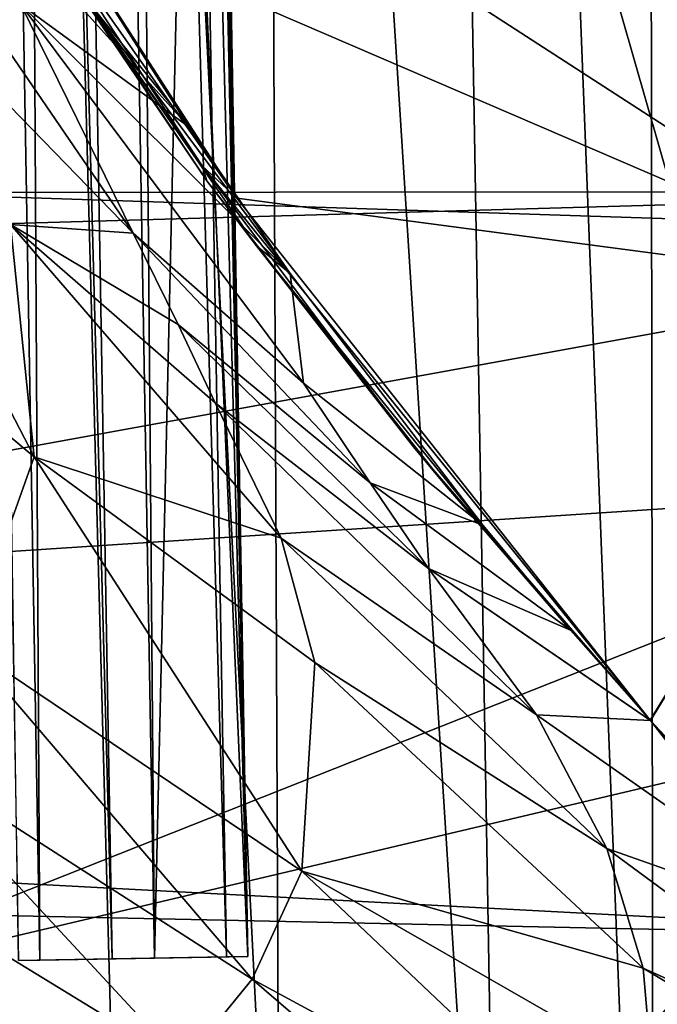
# Model space of a CAD drawing. Header units: metres. Extents: x -1004 to 0, y -708 to 0.
# Tile 63 of 123: x -115 to -88, y -559 to -519. Entities that reach past the tile are written whole.
import ezdxf

# ---------------------------------------------------------------- set-up
doc = ezdxf.new("R2010")
doc.units = ezdxf.units.M

msp = doc.modelspace()

# ---------------------------------------------------------------- linework, layer by layer
at = {"layer": 'top01'}
for points in [[(-92.572594, -485.640137, 251.46524), (-77.797905, -529.937927, 241.289352), (-119.697685, -502.863037, 253.428101)], [(-77.797905, -529.937927, 241.289352), (-92.572594, -485.640137, 251.46524), (-79.032692, -527.407532, 239.605972)], [(-92.572594, -485.640137, 251.46524), (-88.224358, -506.992615, 227.168167), (-79.032692, -527.407532, 239.605972)], [(-90.296913, -517.139587, 1606.250244), (-86.334953, -530.964478, 1606.353882), (-61.482239, -499.254852, 1607.004761)], [(-194.274643, -502.723389, 659.525696), (-173.657959, -524.301758, 660.065552), (-56.237461, -506.85965, 663.14032)], [(-77.797905, -529.937927, 241.289352), (-113.011658, -514.785217, 250.164398), (-119.697685, -502.863037, 253.428101)], [(-122.770683, -514.412109, 388.940582), (-124.260544, -506.638794, 367.760254), (-109.852455, -527.700195, 387.249664)], [(-124.260544, -506.638794, 367.760254), (-114.465675, -518.338806, 366.478912), (-109.852455, -527.700195, 387.249664)], [(-56.237461, -506.85965, 663.14032), (-173.657959, -524.301758, 660.065552), (-66.514153, -527.81189, 662.871216)], [(-90.296913, -517.139587, 1606.250244), (-87.991272, -510.600677, 1587.684692), (-86.334953, -530.964478, 1606.353882)], [(-117.134186, -512.752869, 356.566284), (-107.557587, -523.364746, 355.959808), (-114.465675, -518.338806, 366.478912)], [(-111.736649, -516.838867, 346.600128), (-107.557587, -523.364746, 355.959808), (-117.134186, -512.752869, 356.566284)], [(-113.011658, -514.785217, 250.164398), (-105.610764, -526.26239, 246.879181), (-114.444221, -513.654724, 277.107758)], [(-114.444221, -513.654724, 277.107758), (-105.610764, -526.26239, 246.879181), (-107.030022, -524.942322, 278.690796)], [(-114.174606, -514.700439, 302.643372), (-114.444221, -513.654724, 277.107758), (-107.030022, -524.942322, 278.690796)], [(-122.770683, -514.412109, 388.940582), (-109.852455, -527.700195, 387.249664), (-114.890663, -527.354065, 409.895569)], [(-111.98085, -517.870544, 328.175842), (-114.174606, -514.700439, 302.643372), (-106.83831, -525.563782, 309.314453)], [(-106.83831, -525.563782, 309.314453), (-114.174606, -514.700439, 302.643372), (-107.030022, -524.942322, 278.690796)], [(-77.797905, -529.937927, 241.289352), (-105.610764, -526.26239, 246.879181), (-113.011658, -514.785217, 250.164398)], [(-111.98085, -517.870544, 328.175842), (-107.557587, -523.364746, 355.959808), (-111.736649, -516.838867, 346.600128)], [(-104.801994, -528.221863, 339.935059), (-103.420624, -529.353943, 365.689636), (-111.98085, -517.870544, 328.175842)], [(-103.420624, -529.353943, 365.689636), (-107.557587, -523.364746, 355.959808), (-111.98085, -517.870544, 328.175842)], [(-104.801994, -528.221863, 339.935059), (-111.98085, -517.870544, 328.175842), (-106.83831, -525.563782, 309.314453)], [(-109.852455, -527.700195, 387.249664), (-114.465675, -518.338806, 366.478912), (-102.872833, -533.851746, 386.614288)], [(-114.465675, -518.338806, 366.478912), (-103.420624, -529.353943, 365.689636), (-102.872833, -533.851746, 386.614288)], [(-114.465675, -518.338806, 366.478912), (-107.557587, -523.364746, 355.959808), (-103.420624, -529.353943, 365.689636)], [(-124.888504, -527.71637, 455.336273), (-122.890099, -519.562317, 410.749725), (-113.921768, -536.87384, 454.824524)], [(-122.890099, -519.562317, 410.749725), (-114.890663, -527.354065, 409.895569), (-113.921768, -536.87384, 454.824524)], [(-173.657959, -524.301758, 660.065552), (-150.604462, -543.086487, 660.66925), (-66.514153, -527.81189, 662.871216)], [(-105.610764, -526.26239, 246.879181), (-88.668709, -547.652344, 240.376358), (-107.030022, -524.942322, 278.690796)], [(-107.030022, -524.942322, 278.690796), (-88.668709, -547.652344, 240.376358), (-88.671097, -547.649719, 282.308929)], [(-106.83831, -525.563782, 309.314453), (-107.030022, -524.942322, 278.690796), (-98.368561, -536.462585, 316.514069)], [(-107.030022, -524.942322, 278.690796), (-88.671097, -547.649719, 282.308929), (-98.368561, -536.462585, 316.514069)], [(-104.801994, -528.221863, 339.935059), (-106.83831, -525.563782, 309.314453), (-98.368561, -536.462585, 316.514069)], [(-88.668709, -547.652344, 240.376358), (-105.610764, -526.26239, 246.879181), (-77.797905, -529.937927, 241.289352)], [(-113.921768, -536.87384, 454.824524), (-114.890663, -527.354065, 409.895569), (-103.795685, -540.199951, 431.496185)], [(-114.890663, -527.354065, 409.895569), (-106.500702, -534.661499, 409.128479), (-103.795685, -540.199951, 431.496185)], [(-106.500702, -534.661499, 409.128479), (-114.890663, -527.354065, 409.895569), (-108.015343, -531.450256, 398.056549)], [(-114.890663, -527.354065, 409.895569), (-109.852455, -527.700195, 387.249664), (-108.015343, -531.450256, 398.056549)], [(-108.015343, -531.450256, 398.056549), (-109.852455, -527.700195, 387.249664), (-100.141312, -537.938843, 397.409515)], [(-109.852455, -527.700195, 387.249664), (-102.872833, -533.851746, 386.614288), (-100.141312, -537.938843, 397.409515)], [(-66.514153, -527.81189, 662.871216), (-150.604462, -543.086487, 660.66925), (-72.072311, -537.939941, 662.725708)], [(-113.921768, -536.87384, 454.824524), (-116.675323, -544.601563, 501.049255), (-124.888504, -527.71637, 455.336273)], [(-97.006386, -538.088257, 352.600098), (-95.527374, -539.672241, 386.216644), (-104.801994, -528.221863, 339.935059)], [(-95.527374, -539.672241, 386.216644), (-103.420624, -529.353943, 365.689636), (-104.801994, -528.221863, 339.935059)], [(-97.006386, -538.088257, 352.600098), (-104.801994, -528.221863, 339.935059), (-98.368561, -536.462585, 316.514069)], [(-102.872833, -533.851746, 386.614288), (-103.420624, -529.353943, 365.689636), (-95.527374, -539.672241, 386.216644)], [(-88.651115, -547.671753, 240.370224), (-88.668709, -547.652344, 240.376358), (-77.797905, -529.937927, 241.289352)], [(-77.797905, -529.937927, 241.289352), (-74.978409, -565.226013, 234.657715), (-88.651115, -547.671753, 240.370224)], [(-100.141312, -537.938843, 397.409515), (-97.747787, -541.443481, 408.510498), (-108.015343, -531.450256, 398.056549)], [(-97.747787, -541.443481, 408.510498), (-106.500702, -534.661499, 409.128479), (-108.015343, -531.450256, 398.056549)], [(-102.872833, -533.851746, 386.614288), (-95.527374, -539.672241, 386.216644), (-100.141312, -537.938843, 397.409515)], [(-103.795685, -540.199951, 431.496185), (-106.500702, -534.661499, 409.128479), (-93.328949, -547.437622, 430.964935)], [(-106.500702, -534.661499, 409.128479), (-97.747787, -541.443481, 408.510498), (-93.328949, -547.437622, 430.964935)], [(-98.368561, -536.462585, 316.514069), (-88.671097, -547.649719, 282.308929), (-88.670853, -547.649963, 324.239838)], [(-98.368561, -536.462585, 316.514069), (-88.670853, -547.649963, 324.239838), (-97.006386, -538.088257, 352.600098)], [(-113.921768, -536.87384, 454.824524), (-102.94101, -553.844055, 501.049255), (-116.675323, -544.601563, 501.049255)], [(-103.795685, -540.199951, 431.496185), (-102.413887, -545.290466, 454.364899), (-113.921768, -536.87384, 454.824524)], [(-102.413887, -545.290466, 454.364899), (-102.94101, -553.844055, 501.049255), (-113.921768, -536.87384, 454.824524)], [(-150.604462, -543.086487, 660.66925), (-125.190681, -558.979065, 661.334717), (-72.072311, -537.939941, 662.725708)], [(-72.072311, -537.939941, 662.725708), (-125.190681, -558.979065, 661.334717), (-77.892075, -547.822693, 662.573303)], [(-95.527374, -539.672241, 386.216644), (-91.924286, -543.968018, 396.996796), (-100.141312, -537.938843, 397.409515)], [(-100.141312, -537.938843, 397.409515), (-91.924286, -543.968018, 396.996796), (-97.747787, -541.443481, 408.510498)], [(-88.66748, -547.653687, 366.170746), (-91.924286, -543.968018, 396.996796), (-97.006386, -538.088257, 352.600098)], [(-91.924286, -543.968018, 396.996796), (-95.527374, -539.672241, 386.216644), (-97.006386, -538.088257, 352.600098)], [(-88.670853, -547.649963, 324.239838), (-88.66748, -547.653687, 366.170746), (-97.006386, -538.088257, 352.600098)], [(-93.328949, -547.437622, 430.964935), (-90.436241, -552.91864, 453.981445), (-103.795685, -540.199951, 431.496185)], [(-90.436241, -552.91864, 453.981445), (-102.413887, -545.290466, 454.364899), (-103.795685, -540.199951, 431.496185)], [(-93.328949, -547.437622, 430.964935), (-97.747787, -541.443481, 408.510498), (-88.651123, -547.671753, 408.139984)], [(-97.747787, -541.443481, 408.510498), (-88.661072, -547.660767, 408.103271), (-88.651123, -547.671753, 408.139984)], [(-91.924286, -543.968018, 396.996796), (-88.661072, -547.660767, 408.103271), (-97.747787, -541.443481, 408.510498)], [(-88.66748, -547.653687, 366.170746), (-88.661072, -547.660767, 408.103271), (-91.924286, -543.968018, 396.996796)], [(-119.955078, -548.649414, 532.748108), (-116.675323, -544.601563, 501.049255), (-104.981209, -558.268799, 532.724182)], [(-116.675323, -544.601563, 501.049255), (-102.94101, -553.844055, 501.049255), (-104.981209, -558.268799, 532.724182)], [(-88.952423, -557.815979, 477.398926), (-102.94101, -553.844055, 501.049255), (-102.413887, -545.290466, 454.364899)], [(-90.436241, -552.91864, 453.981445), (-88.952423, -557.815979, 477.398926), (-102.413887, -545.290466, 454.364899)], [(-88.651123, -547.671753, 408.139984), (-80.482582, -556.432129, 440.146881), (-93.328949, -547.437622, 430.964935)], [(-80.482582, -556.432129, 440.146881), (-90.436241, -552.91864, 453.981445), (-93.328949, -547.437622, 430.964935)], [(-125.190681, -558.979065, 661.334717), (-98.355598, -571.425781, 662.037415), (-77.892075, -547.822693, 662.573303)], [(-77.892075, -547.822693, 662.573303), (-98.355598, -571.425781, 662.037415), (-78.39241, -563.357239, 662.560181)], [(-88.668709, -547.652344, 240.376358), (-88.651115, -547.671753, 240.370224), (-88.671097, -547.649719, 282.308929)], [(-88.671097, -547.649719, 282.308929), (-88.651115, -547.671753, 240.370224), (-88.670853, -547.649963, 324.239838)], [(-88.651115, -547.671753, 240.370224), (-88.651123, -547.671753, 408.139984), (-88.670853, -547.649963, 324.239838)], [(-88.670853, -547.649963, 324.239838), (-88.651123, -547.671753, 408.139984), (-88.66748, -547.653687, 366.170746)], [(-88.651123, -547.671753, 408.139984), (-88.661072, -547.660767, 408.103271), (-88.66748, -547.653687, 366.170746)], [(-81.290047, -556.450806, 408.139984), (-80.482582, -556.432129, 440.146881), (-88.651123, -547.671753, 408.139984)], [(-88.651123, -547.671753, 408.139984), (-88.651115, -547.671753, 240.370224), (-81.290047, -556.450806, 408.139984)], [(-88.651115, -547.671753, 240.370224), (-74.978409, -565.226013, 234.657715), (-81.290047, -556.450806, 408.139984)], [(-107.808052, -561.742798, 564.52356), (-123.890366, -551.904968, 564.550598), (-119.955078, -548.649414, 532.748108)], [(-104.981209, -558.268799, 532.724182), (-107.808052, -561.742798, 564.52356), (-119.955078, -548.649414, 532.748108)], [(-110.991776, -564.261292, 596.39978), (-128.123047, -554.364319, 596.417236), (-123.890366, -551.904968, 564.550598)], [(-107.808052, -561.742798, 564.52356), (-110.991776, -564.261292, 596.39978), (-123.890366, -551.904968, 564.550598)], [(-80.482582, -556.432129, 440.146881), (-75.679482, -563.794556, 472.196136), (-90.436241, -552.91864, 453.981445)], [(-75.679482, -563.794556, 472.196136), (-88.952423, -557.815979, 477.398926), (-90.436241, -552.91864, 453.981445)], [(-104.981209, -558.268799, 532.724182), (-102.94101, -553.844055, 501.049255), (-89.341682, -566.729431, 532.700256)], [(-102.94101, -553.844055, 501.049255), (-88.577454, -562.074707, 501.049255), (-89.341682, -566.729431, 532.700256)], [(-88.952423, -557.815979, 477.398926), (-88.577454, -562.074707, 501.049255), (-102.94101, -553.844055, 501.049255)], [(-110.991776, -564.261292, 596.39978), (-129.740738, -557.559143, 628.322754), (-128.123047, -554.364319, 596.417236)], [(-129.740738, -557.559143, 628.322754), (-98.355598, -571.425781, 662.037415), (-125.190681, -558.979065, 661.334717)], [(-129.740738, -557.559143, 628.322754), (-103.389359, -570.721741, 628.322754), (-98.355598, -571.425781, 662.037415)], [(-103.389359, -570.721741, 628.322754), (-129.740738, -557.559143, 628.322754), (-110.991776, -564.261292, 596.39978)], [(-75.679482, -563.794556, 472.196136), (-74.512703, -566.471375, 485.62915), (-88.952423, -557.815979, 477.398926)], [(-74.512703, -566.471375, 485.62915), (-88.577454, -562.074707, 501.049255), (-88.952423, -557.815979, 477.398926)], [(-91.023666, -570.274963, 564.49646), (-107.808052, -561.742798, 564.52356), (-104.981209, -558.268799, 532.724182)], [(-89.341682, -566.729431, 532.700256), (-91.023666, -570.274963, 564.49646), (-104.981209, -558.268799, 532.724182)]]:
    msp.add_3dface(points, dxfattribs=at)
at = {"layer": 'top0123410'}
for points in [[(-89.123558, -137.687225, 2128.745361), (-75.315742, -113.109207, 2112.361572), (-74.528259, -612.724854, 2111.231445)], [(-85.591209, -133.342072, 2129.335449), (-102.249931, -155.053757, 2143.80835), (-81.185715, -603.50061, 2124.563965)], [(-105.679428, -158.615219, 2142.695801), (-89.123558, -137.687225, 2128.745361), (-88.515694, -595.288635, 2128.133789)], [(-88.515694, -595.288635, 2128.133789), (-89.123558, -137.687225, 2128.745361), (-74.528259, -612.724854, 2111.231445)], [(-102.249931, -155.053757, 2143.80835), (-121.211586, -172.413788, 2155.380371), (-94.749847, -588.380432, 2137.897949)], [(-102.249931, -155.053757, 2143.80835), (-94.749847, -588.380432, 2137.897949), (-81.185715, -603.50061, 2124.563965)], [(-124.236923, -175.058105, 2153.656738), (-105.679428, -158.615219, 2142.695801), (-103.835175, -579.368164, 2141.365967)], [(-103.835175, -579.368164, 2141.365967), (-105.679428, -158.615219, 2142.695801), (-88.515694, -595.288635, 2128.133789)], [(-110.421417, -573.584229, 2149.328857), (-121.211586, -172.413788, 2155.380371), (-125.750549, -561.631348, 2157.554688)], [(-121.211586, -172.413788, 2155.380371), (-110.421417, -573.584229, 2149.328857), (-94.749847, -588.380432, 2137.897949)], [(-122.587112, -563.486084, 2152.842285), (-124.236923, -175.058105, 2153.656738), (-103.835175, -579.368164, 2141.365967)], [(-103.835175, -579.368164, 2141.365967), (-861.507385, -550.832275, 2160.918945), (-820.797791, -540.0271, 2167.143799)], [(-820.797791, -540.0271, 2167.143799), (-122.587112, -563.486084, 2152.842285), (-103.835175, -579.368164, 2141.365967)], [(-820.797791, -540.828064, 2169.999756), (-861.060242, -551.227539, 2164.058594), (-110.421417, -573.584229, 2149.328857)], [(-110.421417, -573.584229, 2149.328857), (-125.750549, -561.631348, 2157.554688), (-820.797791, -540.828064, 2169.999756)], [(-881.46228, -563.486084, 2152.842285), (-861.507385, -550.832275, 2160.918945), (-103.835175, -579.368164, 2141.365967)], [(-861.060242, -551.227539, 2164.058594), (-878.298828, -561.631348, 2157.554688), (-110.421417, -573.584229, 2149.328857)]]:
    msp.add_3dface(points, dxfattribs=at)
at = {"layer": 'top0123414'}
for points in [[(-110.724922, -557.434387, 1635.92395), (-117.705887, -157.495331, 1635.92395), (-121.535522, -157.56218, 1632.709961)], [(-114.554565, -557.501282, 1632.709961), (-110.724922, -557.434387, 1635.92395), (-121.535522, -157.56218, 1632.709961)], [(-120.667419, -157.547028, 1627.786011), (-115.969666, -157.465027, 1626.075806), (-113.686455, -557.486084, 1627.786011)], [(-120.667419, -157.547028, 1627.786011), (-113.686455, -557.486084, 1627.786011), (-114.554565, -557.501282, 1632.709961)], [(-106.027176, -557.352417, 1634.213867), (-113.008141, -157.413345, 1634.213867), (-117.705887, -157.495331, 1635.92395)], [(-110.724922, -557.434387, 1635.92395), (-106.027176, -557.352417, 1634.213867), (-117.705887, -157.495331, 1635.92395)], [(-115.969666, -157.465027, 1626.075806), (-108.988708, -557.404114, 1626.075806), (-113.686455, -557.486084, 1627.786011)], [(-115.969666, -157.465027, 1626.075806), (-109.490639, -497.403717, 1626.203857), (-108.988708, -557.404114, 1626.075806)], [(-105.159065, -557.33728, 1629.289795), (-112.14003, -157.398193, 1629.289795), (-113.008141, -157.413345, 1634.213867)], [(-106.027176, -557.352417, 1634.213867), (-105.159065, -557.33728, 1629.289795), (-113.008141, -157.413345, 1634.213867)], [(-112.14003, -157.398193, 1629.289795), (-105.159065, -557.33728, 1629.289795), (-111.313599, -217.392899, 1628.775024)], [(-105.159065, -557.33728, 1629.289795), (-106.426926, -497.35025, 1628.775024), (-111.313599, -217.392899, 1628.775024)], [(-109.490639, -497.403717, 1626.203857), (-107.655632, -499.371948, 1627.169678), (-108.988708, -557.404114, 1626.075806)], [(-105.159065, -557.33728, 1629.289795), (-106.713753, -498.769196, 1628.235474), (-106.426926, -497.35025, 1628.775024)], [(-107.655632, -499.371948, 1627.169678), (-106.713753, -498.769196, 1628.235474), (-105.159065, -557.33728, 1629.289795)], [(-108.988708, -557.404114, 1626.075806), (-107.655632, -499.371948, 1627.169678), (-105.159065, -557.33728, 1629.289795)], [(-114.554565, -557.501282, 1632.709961), (-113.686455, -557.486084, 1627.786011), (-110.724922, -557.434387, 1635.92395)], [(-113.686455, -557.486084, 1627.786011), (-108.988708, -557.404114, 1626.075806), (-110.724922, -557.434387, 1635.92395)], [(-110.724922, -557.434387, 1635.92395), (-108.988708, -557.404114, 1626.075806), (-106.027176, -557.352417, 1634.213867)], [(-108.988708, -557.404114, 1626.075806), (-105.159065, -557.33728, 1629.289795), (-106.027176, -557.352417, 1634.213867)]]:
    msp.add_3dface(points, dxfattribs=at)
at = {"layer": 'top0123459'}
for points in [[(-10, -10, 90), (-787.024658, -653.266907, 90), (-994.049377, -10, 90)], [(-217.024689, -653.266907, 90), (-787.024658, -653.266907, 90), (-10, -10, 90)], [(-10.00001, -694.05426, 90), (-217.024689, -653.266907, 90), (-10, -10, 90)], [(-455.487305, -526.294312, 109.151611), (-65.694054, -495.375977, 109.691299), (-466.023346, -517.788696, 109.300079)], [(-68.848915, -525.999268, 109.156769), (-65.694054, -495.375977, 109.691299), (-455.487305, -526.294312, 109.151611)], [(-446.894409, -536.790833, 108.968399), (-68.848915, -525.999268, 109.156769), (-455.487305, -526.294312, 109.151611)], [(-72.5578, -556.560425, 108.623322), (-68.848915, -525.999268, 109.156769), (-446.894409, -536.790833, 108.968399)], [(-440.641205, -548.787048, 108.759003), (-72.5578, -556.560425, 108.623322), (-446.894409, -536.790833, 108.968399)], [(-209.649582, -631.589539, 107.313683), (-72.5578, -556.560425, 108.623322), (-440.641205, -548.787048, 108.759003)], [(-209.649582, -631.589539, 107.313683), (-161.048935, -627.41449, 107.386559), (-72.5578, -556.560425, 108.623322)], [(-161.048935, -627.41449, 107.386559), (-76.819489, -587.049438, 108.091133), (-72.5578, -556.560425, 108.623322)]]:
    msp.add_3dface(points, dxfattribs=at)

doc.saveas('drawing.dxf')
